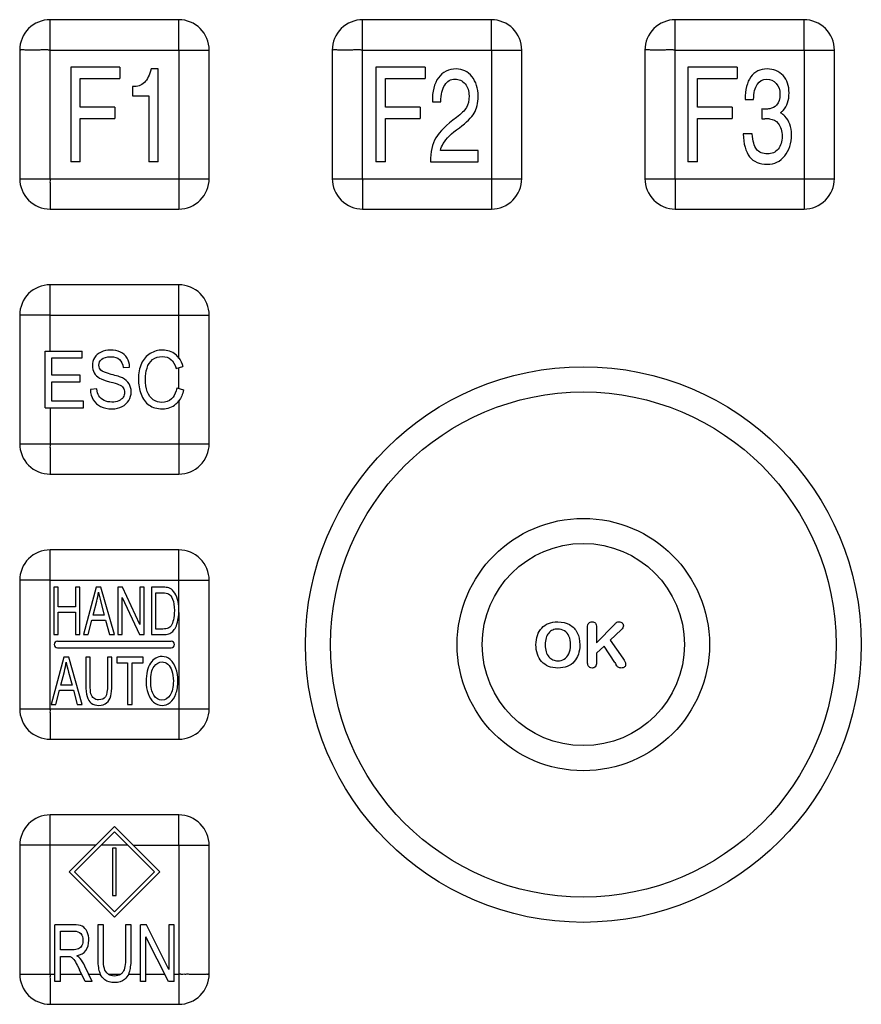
# Model space of a CAD drawing. Header units: millimetres. Extents: x 0 to 1800, y 0 to 1800.
# Tile 21 of 37: x 675 to 719, y 1200 to 1252. Entities that reach past the tile are written whole.
import ezdxf

# ---------------------------------------------------------------- set-up
doc = ezdxf.new("R2010")
doc.units = ezdxf.units.MM
doc.header["$LTSCALE"] = 117.333333
doc.layers.add('00_COMPONENTS', color=7, linetype='CONTINUOUS')

msp = doc.modelspace()

# ---------------------------------------------------------------- linework, layer by layer
at = {"layer": '00_COMPONENTS', "color": 9, "linetype": 'CONTINUOUS'}
for p, q in [((676.633, 1243.381), (676.633, 1251.782)), ((693.133, 1243.381), (693.133, 1251.782)), ((709.633, 1243.381), (709.633, 1251.782)), ((676.633, 1250.181), (685.034, 1250.181)), ((683.433, 1250.181), (683.433, 1241.781)), ((693.133, 1250.181), (701.534, 1250.181)), ((699.933, 1250.181), (699.933, 1241.781)), ((709.633, 1250.181), (718.034, 1250.181)), ((716.433, 1250.181), (716.433, 1241.781)), ((675.033, 1243.381), (683.433, 1243.381)), ((691.533, 1243.381), (699.933, 1243.381)), ((708.033, 1243.381), (716.433, 1243.381)), ((676.633, 1234.281), (676.633, 1237.782)), ((676.633, 1236.181), (685.034, 1236.181)), ((683.433, 1233.913), (683.433, 1236.181)), ((683.433, 1232.304), (683.433, 1233.404)), ((683.433, 1231.65), (683.433, 1227.781)), ((676.633, 1231.281), (676.633, 1229.381)), ((675.033, 1229.381), (683.433, 1229.381)), ((676.633, 1215.381), (676.633, 1223.782)), ((676.633, 1222.181), (685.034, 1222.181)), ((683.433, 1220.658), (683.433, 1222.181)), ((683.433, 1220.476), (683.433, 1213.781)), ((675.033, 1215.381), (683.433, 1215.381)), ((676.633, 1201.381), (676.633, 1209.782)), ((679.042, 1208.181), (676.633, 1208.181)), ((680.742, 1208.181), (679.325, 1208.181)), ((681.025, 1208.181), (685.034, 1208.181)), ((683.433, 1208.181), (683.433, 1199.781)), ((675.033, 1201.381), (676.881, 1201.381)), ((677.179, 1201.381), (678.299, 1201.381)), ((678.672, 1201.381), (679.279, 1201.381)), ((679.698, 1201.381), (680.376, 1201.381)), ((680.787, 1201.381), (681.413, 1201.381)), ((681.699, 1201.381), (682.68, 1201.381)), ((683.186, 1201.381), (683.433, 1201.381))]:
    msp.add_line(p, q, dxfattribs=at)
at = {"layer": '00_COMPONENTS', "color": 7, "linetype": 'CONTINUOUS', "true_color": 0x9e9e9e}
for p, q in [((683.433, 1251.781), (676.633, 1251.781)), ((699.933, 1251.781), (693.133, 1251.781)), ((716.433, 1251.781), (709.633, 1251.781)), ((675.033, 1250.181), (675.033, 1243.381)), ((685.033, 1243.381), (685.033, 1250.181)), ((691.533, 1250.181), (691.533, 1243.381)), ((701.533, 1243.381), (701.533, 1250.181)), ((708.033, 1250.181), (708.033, 1243.381)), ((718.033, 1243.381), (718.033, 1250.181)), ((677.725, 1249.281), (677.725, 1244.281)), ((680.322, 1249.281), (677.725, 1249.281)), ((680.322, 1249.281), (680.322, 1248.683)), ((682.342, 1249.179), (681.967, 1249.179)), ((682.342, 1244.281), (682.342, 1249.179)), ((693.837, 1249.281), (693.837, 1244.281)), ((696.434, 1249.281), (693.837, 1249.281)), ((696.434, 1249.281), (696.434, 1248.683)), ((710.299, 1249.281), (710.299, 1244.281)), ((712.896, 1249.281), (710.299, 1249.281)), ((712.896, 1249.281), (712.896, 1248.683)), ((678.232, 1247.155), (678.232, 1248.683)), ((678.232, 1248.683), (680.322, 1248.683)), ((694.345, 1247.155), (694.345, 1248.683)), ((694.345, 1248.683), (696.434, 1248.683)), ((710.806, 1247.155), (710.806, 1248.683)), ((710.806, 1248.683), (712.896, 1248.683)), ((680.995, 1248.247), (680.995, 1247.758)), ((680.995, 1247.758), (681.855, 1247.758)), ((681.855, 1247.758), (681.855, 1244.281)), ((713.322, 1247.57), (713.768, 1247.57)), ((680.061, 1247.155), (678.232, 1247.155)), ((680.061, 1247.155), (680.061, 1246.557)), ((696.174, 1247.155), (694.345, 1247.155)), ((696.174, 1247.155), (696.174, 1246.557)), ((696.814, 1247.448), (697.26, 1247.448)), ((712.635, 1247.155), (710.806, 1247.155)), ((712.635, 1247.155), (712.635, 1246.557)), ((714.212, 1247.077), (714.212, 1246.543)), ((678.232, 1244.281), (678.232, 1246.557)), ((678.232, 1246.557), (680.061, 1246.557)), ((694.345, 1244.281), (694.345, 1246.557)), ((694.345, 1246.557), (696.174, 1246.557)), ((710.806, 1244.281), (710.806, 1246.557)), ((710.806, 1246.557), (712.635, 1246.557)), ((713.699, 1245.758), (713.22, 1245.758)), ((699.23, 1244.877), (697.235, 1244.877)), ((699.23, 1244.281), (699.23, 1244.877)), ((678.232, 1244.281), (677.725, 1244.281)), ((682.342, 1244.281), (681.855, 1244.281)), ((694.345, 1244.281), (693.837, 1244.281)), ((696.714, 1244.281), (699.23, 1244.281)), ((710.806, 1244.281), (710.299, 1244.281)), ((676.633, 1241.781), (683.433, 1241.781)), ((693.133, 1241.781), (699.933, 1241.781)), ((709.633, 1241.781), (716.433, 1241.781)), ((683.433, 1237.781), (676.633, 1237.781)), ((675.033, 1236.181), (675.033, 1229.381)), ((685.033, 1229.381), (685.033, 1236.181)), ((676.379, 1231.281), (676.379, 1234.281)), ((676.379, 1234.281), (678.332, 1234.281)), ((678.332, 1233.927), (678.332, 1234.281)), ((676.737, 1233.008), (676.737, 1233.927)), ((676.737, 1233.927), (678.332, 1233.927)), ((678.23, 1233.008), (676.737, 1233.008)), ((678.23, 1232.657), (678.23, 1233.008)), ((680.492, 1233.408), (680.834, 1233.436)), ((683.29, 1233.367), (683.641, 1233.459)), ((676.737, 1231.635), (676.737, 1232.657)), ((676.737, 1232.657), (678.23, 1232.657)), ((679.103, 1232.278), (678.766, 1232.245)), ((683.33, 1232.333), (683.687, 1232.233)), ((678.394, 1231.635), (676.737, 1231.635)), ((678.394, 1231.281), (678.394, 1231.635)), ((676.379, 1231.281), (678.394, 1231.281)), ((676.633, 1227.781), (683.433, 1227.781)), ((683.433, 1223.781), (676.633, 1223.781)), ((675.033, 1222.181), (675.033, 1215.381)), ((685.033, 1215.381), (685.033, 1222.181)), ((676.833, 1221.806), (676.833, 1219.306)), ((677.065, 1221.806), (676.833, 1221.806)), ((677.065, 1220.78), (677.065, 1221.806)), ((677.975, 1221.806), (677.975, 1220.78)), ((678.206, 1221.806), (677.975, 1221.806)), ((678.206, 1219.306), (678.206, 1221.806)), ((679.072, 1221.806), (678.399, 1219.306)), ((679.321, 1221.806), (679.072, 1221.806)), ((680.037, 1219.306), (679.321, 1221.806)), ((680.22, 1221.806), (680.22, 1219.306)), ((680.457, 1221.806), (680.22, 1221.806)), ((681.377, 1219.844), (680.457, 1221.806)), ((681.377, 1221.806), (681.377, 1219.844)), ((681.599, 1221.806), (681.377, 1221.806)), ((681.599, 1219.306), (681.599, 1221.806)), ((681.988, 1221.806), (681.988, 1219.306)), ((682.591, 1221.806), (681.988, 1221.806)), ((682.219, 1219.601), (682.219, 1221.511)), ((682.219, 1221.511), (682.587, 1221.511)), ((678.904, 1220.333), (679.097, 1221.066)), ((679.315, 1221.025), (679.498, 1220.333)), ((680.442, 1219.306), (680.442, 1221.271)), ((680.442, 1221.271), (681.361, 1219.306)), ((677.975, 1220.78), (677.065, 1220.78)), ((677.065, 1219.306), (677.065, 1220.485)), ((677.065, 1220.485), (677.975, 1220.485)), ((677.975, 1220.485), (677.975, 1219.306)), ((678.645, 1219.306), (678.838, 1220.063)), ((678.838, 1220.063), (679.569, 1220.063)), ((679.498, 1220.333), (678.904, 1220.333)), ((679.569, 1220.063), (679.773, 1219.306)), ((682.593, 1219.601), (682.219, 1219.601)), ((705.007, 1217.937), (705.007, 1219.692)), ((705.485, 1218.864), (706.423, 1219.843)), ((705.485, 1219.692), (705.485, 1218.864)), ((706.787, 1219.566), (706.206, 1219.016)), ((676.833, 1219.306), (677.065, 1219.306)), ((677.033, 1218.956), (683.033, 1218.956)), ((677.975, 1219.306), (678.206, 1219.306)), ((678.399, 1219.306), (678.645, 1219.306)), ((679.773, 1219.306), (680.037, 1219.306)), ((680.22, 1219.306), (680.442, 1219.306)), ((681.361, 1219.306), (681.599, 1219.306)), ((681.988, 1219.306), (682.619, 1219.306)), ((706.206, 1219.016), (706.876, 1218.056)), ((677.033, 1218.606), (683.033, 1218.606)), ((705.876, 1218.695), (705.485, 1218.32)), ((706.441, 1217.826), (705.876, 1218.695)), ((677.368, 1218.106), (676.696, 1215.606)), ((677.618, 1218.106), (677.368, 1218.106)), ((678.334, 1215.606), (677.618, 1218.106)), ((678.523, 1218.106), (678.523, 1216.662)), ((678.754, 1218.106), (678.523, 1218.106)), ((678.754, 1216.664), (678.754, 1218.106)), ((679.668, 1218.106), (679.668, 1216.664)), ((679.899, 1218.106), (679.668, 1218.106)), ((679.899, 1216.662), (679.899, 1218.106)), ((680.153, 1218.106), (680.153, 1217.811)), ((681.541, 1218.106), (680.153, 1218.106)), ((681.541, 1217.811), (681.541, 1218.106)), ((705.485, 1218.32), (705.485, 1217.832)), ((677.201, 1216.633), (677.394, 1217.366)), ((680.153, 1217.811), (680.73, 1217.811)), ((680.73, 1217.811), (680.73, 1215.606)), ((680.962, 1215.606), (680.962, 1217.811)), ((680.962, 1217.811), (681.541, 1217.811)), ((677.612, 1217.325), (677.795, 1216.633)), ((676.942, 1215.606), (677.135, 1216.363)), ((677.135, 1216.363), (677.866, 1216.363)), ((677.795, 1216.633), (677.201, 1216.633)), ((677.866, 1216.363), (678.07, 1215.606)), ((676.696, 1215.606), (676.942, 1215.606)), ((678.07, 1215.606), (678.334, 1215.606)), ((680.73, 1215.606), (680.962, 1215.606)), ((676.633, 1213.781), (683.433, 1213.781)), ((683.433, 1209.781), (676.633, 1209.781)), ((677.642, 1206.781), (680.033, 1209.173)), ((680.033, 1209.173), (682.425, 1206.781)), ((680.033, 1208.89), (677.925, 1206.781)), ((682.142, 1206.781), (680.033, 1208.89)), ((675.033, 1208.181), (675.033, 1201.381)), ((679.933, 1208.031), (679.933, 1205.531)), ((680.133, 1208.031), (679.933, 1208.031)), ((680.133, 1205.531), (680.133, 1208.031)), ((685.033, 1201.381), (685.033, 1208.181)), ((677.642, 1206.781), (680.033, 1204.39)), ((680.033, 1204.673), (677.925, 1206.781)), ((682.142, 1206.781), (680.033, 1204.673)), ((680.033, 1204.39), (682.425, 1206.781)), ((679.933, 1205.531), (680.133, 1205.531)), ((676.881, 1200.981), (676.881, 1203.981)), ((677.878, 1203.981), (676.881, 1203.981)), ((679.151, 1203.981), (679.151, 1202.248)), ((679.449, 1203.981), (679.151, 1203.981)), ((679.449, 1202.25), (679.449, 1203.981)), ((680.623, 1203.981), (680.623, 1202.25)), ((680.92, 1203.981), (680.623, 1203.981)), ((680.92, 1202.248), (680.92, 1203.981)), ((681.413, 1200.981), (681.413, 1203.981)), ((681.719, 1203.981), (681.413, 1203.981)), ((682.9, 1201.626), (681.719, 1203.981)), ((682.9, 1203.981), (682.9, 1201.626)), ((683.186, 1203.981), (682.9, 1203.981)), ((683.186, 1200.981), (683.186, 1203.981)), ((677.179, 1202.657), (677.179, 1203.65)), ((677.179, 1203.65), (677.891, 1203.65)), ((681.699, 1200.981), (681.699, 1203.339)), ((682.88, 1200.981), (681.699, 1203.339)), ((677.819, 1202.657), (677.179, 1202.657)), ((677.179, 1200.981), (677.179, 1202.314)), ((677.179, 1202.314), (677.524, 1202.314)), ((678.864, 1200.981), (678.472, 1201.798)), ((678.489, 1200.981), (678.192, 1201.605)), ((677.179, 1200.981), (676.881, 1200.981)), ((678.864, 1200.981), (678.489, 1200.981)), ((681.699, 1200.981), (681.413, 1200.981)), ((683.186, 1200.981), (682.88, 1200.981)), ((676.633, 1199.781), (683.433, 1199.781))]:
    msp.add_line(p, q, dxfattribs=at)
for radius in [14.671, 13.339, 6.661, 5.339]:
    msp.add_circle((704.783, 1218.781), radius, dxfattribs=at)
for centre, radius, start, end in [((714.625, 1247.629), 0.946, 306.5907, 317.516), ((714.362, 1243.679), 2.875, 84.9978, 89.9314), ((680.513, 1220.572), 2.922, 0.8367, 1.6986), ((680.122, 1220.569), 3.313, 358.3974, 0.0167), ((680.403, 1220.57), 3.032, 359.9974, 0.8368), ((706.63, 1219.816), 0.161, 117.0621, 124.9562), ((677.033, 1218.781), 0.175, 90, 270), ((683.033, 1218.781), 0.175, 270, 90), ((705.922, 1217.838), 0.913, 183.3315, 184.6159), ((705.244, 1217.786), 0.244, 236.1568, 241.0868), ((713.094, 1221.705), 7.701, 210.2415, 211.1706), ((712.52, 1221.359), 7.031, 211.1838, 211.3899)]:
    msp.add_arc(centre, radius, start, end, dxfattribs=at)
for points, knots in [([(676.633, 1251.781), (676.225, 1251.781), (675.374, 1251.44), (675.034, 1250.59), (675.033, 1250.181)], [0, 0, 0, 0, 0.499998, 1, 1, 1, 1]), ([(685.033, 1250.181), (685.033, 1250.59), (684.692, 1251.44), (683.842, 1251.781), (683.433, 1251.781)], [0, 0, 0, 0, 0.499998, 1, 1, 1, 1]), ([(693.133, 1251.781), (692.725, 1251.781), (691.874, 1251.44), (691.534, 1250.59), (691.533, 1250.181)], [0, 0, 0, 0, 0.499998, 1, 1, 1, 1]), ([(701.533, 1250.181), (701.533, 1250.59), (701.192, 1251.44), (700.342, 1251.781), (699.933, 1251.781)], [0, 0, 0, 0, 0.499998, 1, 1, 1, 1]), ([(709.633, 1251.781), (709.225, 1251.781), (708.374, 1251.44), (708.034, 1250.59), (708.033, 1250.181)], [0, 0, 0, 0, 0.499998, 1, 1, 1, 1]), ([(718.033, 1250.181), (718.033, 1250.59), (717.692, 1251.44), (716.842, 1251.781), (716.433, 1251.781)], [0, 0, 0, 0, 0.499998, 1, 1, 1, 1]), ([(675.033, 1243.381), (675.034, 1242.973), (675.375, 1242.122), (676.225, 1241.782), (676.633, 1241.781)], [0, 0, 0, 0, 0.499998, 1, 1, 1, 1]), ([(683.433, 1241.781), (683.842, 1241.782), (684.692, 1242.123), (685.033, 1242.973), (685.033, 1243.381)], [0, 0, 0, 0, 0.499998, 1, 1, 1, 1]), ([(691.533, 1243.381), (691.534, 1242.973), (691.875, 1242.122), (692.725, 1241.782), (693.133, 1241.781)], [0, 0, 0, 0, 0.499998, 1, 1, 1, 1]), ([(699.933, 1241.781), (700.342, 1241.782), (701.192, 1242.123), (701.533, 1242.973), (701.533, 1243.381)], [0, 0, 0, 0, 0.499998, 1, 1, 1, 1]), ([(708.033, 1243.381), (708.034, 1242.973), (708.375, 1242.122), (709.225, 1241.782), (709.633, 1241.781)], [0, 0, 0, 0, 0.499998, 1, 1, 1, 1]), ([(716.433, 1241.781), (716.842, 1241.782), (717.692, 1242.123), (718.033, 1242.973), (718.033, 1243.381)], [0, 0, 0, 0, 0.499998, 1, 1, 1, 1]), ([(676.633, 1237.781), (676.225, 1237.781), (675.374, 1237.44), (675.034, 1236.59), (675.033, 1236.181)], [0, 0, 0, 0, 0.499998, 1, 1, 1, 1]), ([(685.033, 1236.181), (685.033, 1236.59), (684.692, 1237.44), (683.842, 1237.781), (683.433, 1237.781)], [0, 0, 0, 0, 0.499998, 1, 1, 1, 1]), ([(675.033, 1229.381), (675.034, 1228.973), (675.375, 1228.122), (676.225, 1227.782), (676.633, 1227.781)], [0, 0, 0, 0, 0.499998, 1, 1, 1, 1]), ([(683.433, 1227.781), (683.842, 1227.782), (684.692, 1228.123), (685.033, 1228.973), (685.033, 1229.381)], [0, 0, 0, 0, 0.499998, 1, 1, 1, 1]), ([(676.633, 1223.781), (676.225, 1223.781), (675.374, 1223.44), (675.034, 1222.59), (675.033, 1222.181)], [0, 0, 0, 0, 0.499998, 1, 1, 1, 1]), ([(685.033, 1222.181), (685.033, 1222.59), (684.692, 1223.44), (683.842, 1223.781), (683.433, 1223.781)], [0, 0, 0, 0, 0.499998, 1, 1, 1, 1]), ([(675.033, 1215.381), (675.034, 1214.973), (675.375, 1214.122), (676.225, 1213.782), (676.633, 1213.781)], [0, 0, 0, 0, 0.499998, 1, 1, 1, 1]), ([(683.433, 1213.781), (683.842, 1213.782), (684.692, 1214.123), (685.033, 1214.973), (685.033, 1215.381)], [0, 0, 0, 0, 0.499998, 1, 1, 1, 1]), ([(676.633, 1209.781), (676.225, 1209.781), (675.374, 1209.44), (675.034, 1208.59), (675.033, 1208.181)], [0, 0, 0, 0, 0.499998, 1, 1, 1, 1]), ([(685.033, 1208.181), (685.033, 1208.59), (684.692, 1209.44), (683.842, 1209.781), (683.433, 1209.781)], [0, 0, 0, 0, 0.499998, 1, 1, 1, 1]), ([(675.033, 1201.381), (675.034, 1200.973), (675.375, 1200.122), (676.225, 1199.782), (676.633, 1199.781)], [0, 0, 0, 0, 0.499998, 1, 1, 1, 1]), ([(679.698, 1201.381), (679.695, 1201.383), (679.603, 1201.451), (679.539, 1201.55), (679.502, 1201.673)], [0, 0, 0, 0, 0.031888, 1, 1, 1, 1]), ([(683.433, 1199.781), (683.842, 1199.782), (684.692, 1200.123), (685.033, 1200.973), (685.033, 1201.381)], [0, 0, 0, 0, 0.499998, 1, 1, 1, 1])]:
    msp.add_open_spline(points, degree=3, knots=knots, dxfattribs=at)
at = {"layer": '00_COMPONENTS', "color": 9, "linetype": 'CONTINUOUS'}
for points in [[(683.433, 1250.181), (683.446, 1250.194), (683.426, 1250.238), (683.438, 1250.306), (683.432, 1250.397), (683.434, 1250.504), (683.433, 1250.646), (683.433, 1250.823), (683.433, 1251.033), (683.433, 1251.239), (683.433, 1251.409), (683.433, 1251.541), (683.434, 1251.622), (683.433, 1251.682), (683.436, 1251.726), (683.428, 1251.751), (683.44, 1251.781), (683.433, 1251.781)], [(699.933, 1250.181), (699.946, 1250.194), (699.926, 1250.238), (699.938, 1250.306), (699.932, 1250.397), (699.934, 1250.504), (699.933, 1250.646), (699.933, 1250.823), (699.933, 1251.033), (699.933, 1251.239), (699.933, 1251.409), (699.933, 1251.541), (699.934, 1251.622), (699.933, 1251.682), (699.936, 1251.726), (699.928, 1251.751), (699.94, 1251.781), (699.933, 1251.781)], [(716.433, 1250.181), (716.446, 1250.194), (716.426, 1250.238), (716.438, 1250.306), (716.432, 1250.397), (716.434, 1250.504), (716.433, 1250.646), (716.433, 1250.823), (716.433, 1251.033), (716.433, 1251.239), (716.433, 1251.409), (716.433, 1251.541), (716.434, 1251.622), (716.433, 1251.682), (716.436, 1251.726), (716.428, 1251.751), (716.44, 1251.781), (716.433, 1251.781)], [(676.633, 1250.181), (676.621, 1250.194), (676.577, 1250.174), (676.509, 1250.186), (676.418, 1250.18), (676.311, 1250.182), (676.169, 1250.181), (675.992, 1250.181), (675.782, 1250.181), (675.575, 1250.181), (675.406, 1250.181), (675.273, 1250.181), (675.193, 1250.182), (675.133, 1250.181), (675.089, 1250.184), (675.064, 1250.176), (675.033, 1250.188), (675.033, 1250.181)], [(693.133, 1250.181), (693.121, 1250.194), (693.077, 1250.174), (693.009, 1250.186), (692.918, 1250.18), (692.811, 1250.182), (692.669, 1250.181), (692.492, 1250.181), (692.282, 1250.181), (692.075, 1250.181), (691.906, 1250.181), (691.773, 1250.181), (691.693, 1250.182), (691.633, 1250.181), (691.589, 1250.184), (691.564, 1250.176), (691.533, 1250.188), (691.533, 1250.181)], [(709.633, 1250.181), (709.621, 1250.194), (709.577, 1250.174), (709.509, 1250.186), (709.418, 1250.18), (709.311, 1250.182), (709.169, 1250.181), (708.992, 1250.181), (708.782, 1250.181), (708.575, 1250.181), (708.406, 1250.181), (708.273, 1250.181), (708.193, 1250.182), (708.133, 1250.181), (708.089, 1250.184), (708.064, 1250.176), (708.033, 1250.188), (708.033, 1250.181)], [(676.633, 1243.381), (676.62, 1243.369), (676.641, 1243.325), (676.628, 1243.257), (676.635, 1243.166), (676.633, 1243.059), (676.634, 1242.917), (676.633, 1242.74), (676.633, 1242.53), (676.633, 1242.323), (676.633, 1242.154), (676.633, 1242.021), (676.633, 1241.941), (676.634, 1241.881), (676.631, 1241.837), (676.639, 1241.812), (676.627, 1241.781), (676.633, 1241.781)], [(683.433, 1243.381), (683.446, 1243.368), (683.49, 1243.389), (683.558, 1243.376), (683.649, 1243.383), (683.756, 1243.381), (683.898, 1243.382), (684.075, 1243.381), (684.285, 1243.381), (684.491, 1243.381), (684.661, 1243.381), (684.793, 1243.381), (684.874, 1243.381), (684.934, 1243.382), (684.978, 1243.379), (685.003, 1243.387), (685.033, 1243.375), (685.033, 1243.381)], [(693.133, 1243.381), (693.12, 1243.369), (693.141, 1243.325), (693.128, 1243.257), (693.135, 1243.166), (693.133, 1243.059), (693.134, 1242.917), (693.133, 1242.74), (693.133, 1242.53), (693.133, 1242.323), (693.133, 1242.154), (693.133, 1242.021), (693.133, 1241.941), (693.134, 1241.881), (693.131, 1241.837), (693.139, 1241.812), (693.127, 1241.781), (693.133, 1241.781)], [(699.933, 1243.381), (699.946, 1243.368), (699.99, 1243.389), (700.058, 1243.376), (700.149, 1243.383), (700.256, 1243.381), (700.398, 1243.382), (700.575, 1243.381), (700.785, 1243.381), (700.991, 1243.381), (701.161, 1243.381), (701.293, 1243.381), (701.374, 1243.381), (701.434, 1243.382), (701.478, 1243.379), (701.503, 1243.387), (701.533, 1243.375), (701.533, 1243.381)], [(709.633, 1243.381), (709.62, 1243.369), (709.641, 1243.325), (709.628, 1243.257), (709.635, 1243.166), (709.633, 1243.059), (709.634, 1242.917), (709.633, 1242.74), (709.633, 1242.53), (709.633, 1242.323), (709.633, 1242.154), (709.633, 1242.021), (709.633, 1241.941), (709.634, 1241.881), (709.631, 1241.837), (709.639, 1241.812), (709.627, 1241.781), (709.633, 1241.781)], [(716.433, 1243.381), (716.446, 1243.368), (716.49, 1243.389), (716.558, 1243.376), (716.649, 1243.383), (716.756, 1243.381), (716.898, 1243.382), (717.075, 1243.381), (717.285, 1243.381), (717.491, 1243.381), (717.661, 1243.381), (717.793, 1243.381), (717.874, 1243.381), (717.934, 1243.382), (717.978, 1243.379), (718.003, 1243.387), (718.033, 1243.375), (718.033, 1243.381)], [(683.433, 1236.181), (683.446, 1236.194), (683.426, 1236.238), (683.438, 1236.306), (683.432, 1236.397), (683.434, 1236.504), (683.433, 1236.646), (683.433, 1236.823), (683.433, 1237.033), (683.433, 1237.239), (683.433, 1237.409), (683.433, 1237.541), (683.434, 1237.622), (683.433, 1237.682), (683.436, 1237.726), (683.428, 1237.751), (683.44, 1237.781), (683.433, 1237.781)], [(676.633, 1236.181), (676.621, 1236.194), (676.577, 1236.174), (676.509, 1236.186), (676.418, 1236.18), (676.311, 1236.182), (676.169, 1236.181), (675.992, 1236.181), (675.782, 1236.181), (675.575, 1236.181), (675.406, 1236.181), (675.273, 1236.181), (675.193, 1236.182), (675.133, 1236.181), (675.089, 1236.184), (675.064, 1236.176), (675.033, 1236.188), (675.033, 1236.181)], [(676.633, 1229.381), (676.62, 1229.369), (676.641, 1229.325), (676.628, 1229.257), (676.635, 1229.166), (676.633, 1229.059), (676.634, 1228.917), (676.633, 1228.74), (676.633, 1228.53), (676.633, 1228.323), (676.633, 1228.154), (676.633, 1228.021), (676.633, 1227.941), (676.634, 1227.881), (676.631, 1227.837), (676.639, 1227.812), (676.627, 1227.781), (676.633, 1227.781)], [(683.433, 1229.381), (683.446, 1229.368), (683.49, 1229.389), (683.558, 1229.376), (683.649, 1229.383), (683.756, 1229.381), (683.898, 1229.382), (684.075, 1229.381), (684.285, 1229.381), (684.491, 1229.381), (684.661, 1229.381), (684.793, 1229.381), (684.874, 1229.381), (684.934, 1229.382), (684.978, 1229.379), (685.003, 1229.387), (685.033, 1229.375), (685.033, 1229.381)], [(683.433, 1222.181), (683.446, 1222.194), (683.426, 1222.238), (683.438, 1222.306), (683.432, 1222.397), (683.434, 1222.504), (683.433, 1222.646), (683.433, 1222.823), (683.433, 1223.033), (683.433, 1223.239), (683.433, 1223.409), (683.433, 1223.541), (683.434, 1223.622), (683.433, 1223.682), (683.436, 1223.726), (683.428, 1223.751), (683.44, 1223.781), (683.433, 1223.781)], [(676.633, 1222.181), (676.621, 1222.194), (676.577, 1222.174), (676.509, 1222.186), (676.418, 1222.18), (676.311, 1222.182), (676.169, 1222.181), (675.992, 1222.181), (675.782, 1222.181), (675.575, 1222.181), (675.406, 1222.181), (675.273, 1222.181), (675.193, 1222.182), (675.133, 1222.181), (675.089, 1222.184), (675.064, 1222.176), (675.033, 1222.188), (675.033, 1222.181)], [(676.633, 1215.381), (676.62, 1215.369), (676.641, 1215.325), (676.628, 1215.257), (676.635, 1215.166), (676.633, 1215.059), (676.634, 1214.917), (676.633, 1214.74), (676.633, 1214.53), (676.633, 1214.323), (676.633, 1214.154), (676.633, 1214.021), (676.633, 1213.941), (676.634, 1213.881), (676.631, 1213.837), (676.639, 1213.812), (676.627, 1213.781), (676.633, 1213.781)], [(683.433, 1215.381), (683.446, 1215.368), (683.49, 1215.389), (683.558, 1215.376), (683.649, 1215.383), (683.756, 1215.381), (683.898, 1215.382), (684.075, 1215.381), (684.285, 1215.381), (684.491, 1215.381), (684.661, 1215.381), (684.793, 1215.381), (684.874, 1215.381), (684.934, 1215.382), (684.978, 1215.379), (685.003, 1215.387), (685.033, 1215.375), (685.033, 1215.381)], [(683.433, 1208.181), (683.446, 1208.194), (683.426, 1208.238), (683.438, 1208.306), (683.432, 1208.397), (683.434, 1208.504), (683.433, 1208.646), (683.433, 1208.823), (683.433, 1209.033), (683.433, 1209.239), (683.433, 1209.409), (683.433, 1209.541), (683.434, 1209.622), (683.433, 1209.682), (683.436, 1209.726), (683.428, 1209.751), (683.44, 1209.781), (683.433, 1209.781)], [(676.633, 1208.181), (676.621, 1208.194), (676.577, 1208.174), (676.509, 1208.186), (676.418, 1208.18), (676.311, 1208.182), (676.169, 1208.181), (675.992, 1208.181), (675.782, 1208.181), (675.575, 1208.181), (675.406, 1208.181), (675.273, 1208.181), (675.193, 1208.182), (675.133, 1208.181), (675.089, 1208.184), (675.064, 1208.176), (675.033, 1208.188), (675.033, 1208.181)], [(676.633, 1201.381), (676.62, 1201.369), (676.641, 1201.325), (676.628, 1201.257), (676.635, 1201.166), (676.633, 1201.059), (676.634, 1200.917), (676.633, 1200.74), (676.633, 1200.53), (676.633, 1200.323), (676.633, 1200.154), (676.633, 1200.021), (676.633, 1199.941), (676.634, 1199.881), (676.631, 1199.837), (676.639, 1199.812), (676.627, 1199.781), (676.633, 1199.781)], [(683.433, 1201.381), (683.446, 1201.368), (683.49, 1201.389), (683.558, 1201.376), (683.649, 1201.383), (683.756, 1201.381), (683.898, 1201.382), (684.075, 1201.381), (684.285, 1201.381), (684.491, 1201.381), (684.661, 1201.381), (684.793, 1201.381), (684.874, 1201.381), (684.934, 1201.382), (684.978, 1201.379), (685.003, 1201.387), (685.033, 1201.375), (685.033, 1201.381)]]:
    msp.add_open_spline(points, degree=3, knots=[0, 0, 0, 0, 0.033934, 0.067295, 0.134632, 0.201683, 0.268482, 0.401232, 0.532623, 0.66221, 0.789046, 0.85074, 0.910309, 0.938688, 0.965279, 0.988181, 1, 1, 1, 1], dxfattribs=at)
at = {"layer": '00_COMPONENTS', "color": 7, "linetype": 'CONTINUOUS', "true_color": 0x9e9e9e}
for points in [[(681.967, 1249.179), (681.89, 1248.856), (681.771, 1248.618), (681.612, 1248.465)], [(698.069, 1249.179), (697.671, 1249.179), (697.36, 1249.023), (697.137, 1248.718)], [(698.905, 1248.773), (698.686, 1249.043), (698.408, 1249.179), (698.069, 1249.179)], [(714.48, 1249.179), (714.11, 1249.179), (713.824, 1249.036), (713.623, 1248.758)], [(715.322, 1248.829), (715.107, 1249.06), (714.827, 1249.179), (714.48, 1249.179)], [(697.137, 1248.718), (696.913, 1248.411), (696.806, 1247.985), (696.814, 1247.448)], [(697.467, 1248.332), (697.597, 1248.54), (697.776, 1248.645), (698.005, 1248.645)], [(698.005, 1248.645), (698.222, 1248.645), (698.401, 1248.56), (698.541, 1248.394)], [(699.23, 1247.737), (699.23, 1248.159), (699.12, 1248.506), (698.905, 1248.773)], [(713.623, 1248.758), (713.421, 1248.479), (713.322, 1248.081), (713.322, 1247.57)], [(713.959, 1248.367), (714.074, 1248.543), (714.24, 1248.635), (714.459, 1248.635)], [(714.459, 1248.635), (714.663, 1248.635), (714.832, 1248.56), (714.964, 1248.414)], [(715.643, 1247.911), (715.643, 1248.292), (715.536, 1248.598), (715.322, 1248.829)], [(681.612, 1248.465), (681.454, 1248.312), (681.248, 1248.241), (680.995, 1248.247)], [(697.26, 1247.448), (697.268, 1247.829), (697.337, 1248.125), (697.467, 1248.332)], [(698.541, 1248.394), (698.679, 1248.23), (698.75, 1248.016), (698.75, 1247.754)], [(713.768, 1247.57), (713.778, 1247.924), (713.842, 1248.189), (713.959, 1248.367)], [(714.964, 1248.414), (715.097, 1248.268), (715.163, 1248.077), (715.163, 1247.846)], [(698.75, 1247.754), (698.75, 1247.506), (698.702, 1247.302), (698.609, 1247.143)], [(699.021, 1246.846), (699.158, 1247.077), (699.23, 1247.377), (699.23, 1247.737)], [(715.163, 1247.846), (715.163, 1247.601), (715.1, 1247.411), (714.978, 1247.273)], [(715.323, 1246.99), (715.536, 1247.224), (715.643, 1247.53), (715.643, 1247.911)], [(698.609, 1247.143), (698.515, 1246.982), (698.339, 1246.809), (698.083, 1246.62)], [(714.385, 1247.06), (714.306, 1247.06), (714.248, 1247.064), (714.212, 1247.077)], [(714.618, 1247.08), (714.541, 1247.067), (714.462, 1247.06), (714.385, 1247.06)], [(714.978, 1247.273), (714.885, 1247.169), (714.765, 1247.104), (714.618, 1247.08)], [(698.083, 1246.62), (697.554, 1246.23), (697.194, 1245.87), (697.002, 1245.544)], [(698.24, 1246.076), (698.623, 1246.356), (698.883, 1246.615), (699.021, 1246.846)], [(714.212, 1246.543), (714.237, 1246.55), (714.288, 1246.553), (714.365, 1246.553)], [(714.612, 1246.542), (714.799, 1246.526), (714.952, 1246.445), (715.071, 1246.3)], [(715.423, 1246.682), (715.355, 1246.754), (715.276, 1246.815), (715.189, 1246.87)], [(715.768, 1245.71), (715.768, 1246.118), (715.653, 1246.441), (715.423, 1246.682)], [(697.391, 1245.243), (697.541, 1245.496), (697.824, 1245.771), (698.24, 1246.076)], [(715.071, 1246.3), (715.209, 1246.132), (715.281, 1245.907), (715.281, 1245.621)], [(697.002, 1245.544), (696.809, 1245.217), (696.714, 1244.795), (696.714, 1244.281)], [(713.22, 1245.758), (713.237, 1245.213), (713.352, 1244.809), (713.562, 1244.544)], [(713.926, 1244.937), (713.801, 1245.101), (713.725, 1245.377), (713.699, 1245.758)], [(715.281, 1245.621), (715.281, 1245.349), (715.207, 1245.125), (715.062, 1244.951)], [(715.41, 1244.585), (715.648, 1244.877), (715.768, 1245.251), (715.768, 1245.71)], [(697.235, 1244.877), (697.276, 1245.013), (697.327, 1245.135), (697.391, 1245.243)], [(714.505, 1244.693), (714.243, 1244.693), (714.049, 1244.775), (713.926, 1244.937)], [(715.062, 1244.951), (714.919, 1244.778), (714.732, 1244.693), (714.505, 1244.693)], [(713.562, 1244.544), (713.771, 1244.281), (714.079, 1244.149), (714.493, 1244.149)], [(714.493, 1244.149), (714.865, 1244.149), (715.171, 1244.292), (715.41, 1244.585)], [(679.324, 1234.23), (679.175, 1234.161), (679.063, 1234.06), (678.985, 1233.929)], [(679.82, 1234.332), (679.637, 1234.332), (679.472, 1234.298), (679.324, 1234.23)], [(679.361, 1233.85), (679.461, 1233.938), (679.617, 1233.983), (679.834, 1233.983)], [(680.348, 1234.224), (680.195, 1234.296), (680.019, 1234.332), (679.82, 1234.332)], [(679.834, 1233.983), (680.041, 1233.983), (680.197, 1233.933), (680.304, 1233.837)], [(680.701, 1233.908), (680.619, 1234.048), (680.501, 1234.152), (680.348, 1234.224)], [(681.919, 1234.15), (681.72, 1234.03), (681.568, 1233.854), (681.461, 1233.62)], [(682.575, 1234.332), (682.336, 1234.332), (682.118, 1234.271), (681.919, 1234.15)], [(682.046, 1233.827), (682.186, 1233.938), (682.359, 1233.993), (682.568, 1233.993)], [(682.568, 1233.993), (682.748, 1233.993), (682.897, 1233.942), (683.016, 1233.842)], [(683.256, 1234.103), (683.072, 1234.255), (682.844, 1234.332), (682.575, 1234.332)], [(683.433, 1233.913), (683.382, 1233.984), (683.322, 1234.048), (683.256, 1234.103)], [(678.985, 1233.929), (678.908, 1233.798), (678.869, 1233.657), (678.869, 1233.506)], [(678.869, 1233.506), (678.869, 1233.367), (678.901, 1233.242), (678.963, 1233.131)], [(679.214, 1233.532), (679.214, 1233.655), (679.262, 1233.762), (679.361, 1233.85)], [(679.318, 1233.266), (679.249, 1233.336), (679.214, 1233.424), (679.214, 1233.532)], [(680.304, 1233.837), (680.411, 1233.739), (680.474, 1233.596), (680.492, 1233.408)], [(680.834, 1233.436), (680.827, 1233.612), (680.783, 1233.77), (680.701, 1233.908)], [(681.461, 1233.62), (681.354, 1233.387), (681.3, 1233.115), (681.3, 1232.804)], [(681.753, 1233.381), (681.809, 1233.567), (681.906, 1233.717), (682.046, 1233.827)], [(683.016, 1233.842), (683.135, 1233.743), (683.227, 1233.584), (683.29, 1233.367)], [(683.433, 1233.913), (683.525, 1233.787), (683.594, 1233.635), (683.641, 1233.459)], [(678.963, 1233.131), (679.026, 1233.021), (679.124, 1232.927), (679.252, 1232.852)], [(679.857, 1233.051), (679.566, 1233.125), (679.387, 1233.197), (679.318, 1233.266)], [(680.454, 1232.859), (680.346, 1232.914), (680.148, 1232.978), (679.857, 1233.051)], [(681.669, 1232.806), (681.669, 1233.002), (681.696, 1233.195), (681.753, 1233.381)], [(679.252, 1232.852), (679.352, 1232.794), (679.525, 1232.73), (679.774, 1232.664)], [(679.774, 1232.664), (680.02, 1232.599), (680.181, 1232.55), (680.254, 1232.519)], [(680.254, 1232.519), (680.367, 1232.47), (680.448, 1232.411), (680.497, 1232.341)], [(680.803, 1232.554), (680.728, 1232.677), (680.612, 1232.779), (680.454, 1232.859)], [(680.916, 1232.129), (680.916, 1232.288), (680.877, 1232.431), (680.803, 1232.554)], [(681.3, 1232.804), (681.3, 1232.517), (681.346, 1232.249), (681.442, 1232)], [(681.768, 1232.137), (681.702, 1232.327), (681.669, 1232.55), (681.669, 1232.806)], [(678.766, 1232.245), (678.77, 1232.045), (678.82, 1231.865), (678.914, 1231.705)], [(679.214, 1231.908), (679.155, 1232.004), (679.118, 1232.126), (679.103, 1232.278)], [(679.486, 1231.674), (679.363, 1231.734), (679.273, 1231.811), (679.214, 1231.908)], [(680.571, 1232.096), (680.571, 1232.002), (680.545, 1231.916), (680.494, 1231.838)], [(680.497, 1232.341), (680.545, 1232.272), (680.571, 1232.19), (680.571, 1232.096)], [(680.791, 1231.677), (680.873, 1231.817), (680.916, 1231.969), (680.916, 1232.129)], [(681.442, 1232), (681.538, 1231.75), (681.676, 1231.558), (681.859, 1231.427)], [(682.081, 1231.711), (681.94, 1231.805), (681.835, 1231.946), (681.768, 1232.137)], [(683.292, 1232.178), (683.238, 1232), (683.157, 1231.862), (683.048, 1231.762)], [(683.33, 1232.333), (683.319, 1232.278), (683.307, 1232.227), (683.292, 1232.178)], [(683.687, 1232.233), (683.633, 1231.998), (683.549, 1231.804), (683.433, 1231.65)], [(678.914, 1231.705), (679.007, 1231.545), (679.136, 1231.427), (679.302, 1231.349)], [(679.901, 1231.586), (679.746, 1231.586), (679.608, 1231.615), (679.486, 1231.674)], [(680.262, 1231.654), (680.157, 1231.609), (680.037, 1231.586), (679.901, 1231.586)], [(680.494, 1231.838), (680.442, 1231.76), (680.365, 1231.699), (680.262, 1231.654)], [(680.436, 1231.348), (680.591, 1231.425), (680.709, 1231.535), (680.791, 1231.677)], [(681.859, 1231.427), (682.041, 1231.296), (682.278, 1231.23), (682.569, 1231.23)], [(682.54, 1231.57), (682.374, 1231.57), (682.221, 1231.617), (682.081, 1231.711)], [(683.048, 1231.762), (682.908, 1231.633), (682.739, 1231.57), (682.54, 1231.57)], [(682.569, 1231.23), (682.849, 1231.23), (683.087, 1231.314), (683.282, 1231.486)], [(683.282, 1231.486), (683.337, 1231.535), (683.388, 1231.589), (683.433, 1231.65)], [(679.302, 1231.349), (679.468, 1231.271), (679.672, 1231.23), (679.917, 1231.23)], [(679.917, 1231.23), (680.109, 1231.23), (680.282, 1231.271), (680.436, 1231.348)], [(679.097, 1221.066), (679.137, 1221.223), (679.168, 1221.383), (679.191, 1221.544)], [(679.191, 1221.544), (679.217, 1221.407), (679.26, 1221.235), (679.315, 1221.025)], [(682.587, 1221.511), (682.724, 1221.511), (682.825, 1221.494), (682.887, 1221.46)], [(682.902, 1221.77), (682.831, 1221.794), (682.727, 1221.806), (682.591, 1221.806)], [(683.158, 1221.591), (683.087, 1221.677), (683.002, 1221.736), (682.902, 1221.77)], [(683.365, 1221.163), (683.32, 1221.337), (683.251, 1221.479), (683.158, 1221.591)], [(682.887, 1221.46), (682.973, 1221.412), (683.045, 1221.317), (683.105, 1221.177)], [(683.105, 1221.177), (683.165, 1221.037), (683.196, 1220.836), (683.196, 1220.575)], [(683.433, 1220.658), (683.428, 1220.845), (683.405, 1221.013), (683.365, 1221.163)], [(683.196, 1220.575), (683.196, 1220.386), (683.18, 1220.225), (683.149, 1220.092)], [(683.388, 1220.065), (683.414, 1220.187), (683.429, 1220.324), (683.433, 1220.476)], [(683.149, 1220.092), (683.118, 1219.959), (683.077, 1219.855), (683.022, 1219.777)], [(683.268, 1219.701), (683.316, 1219.796), (683.357, 1219.919), (683.388, 1220.065)], [(702.948, 1219.896), (703.09, 1219.952), (703.251, 1219.981), (703.431, 1219.981)], [(703.431, 1219.981), (703.676, 1219.981), (703.885, 1219.931), (704.06, 1219.832)], [(705.07, 1219.909), (705.112, 1219.957), (705.169, 1219.981), (705.243, 1219.981)], [(705.243, 1219.981), (705.314, 1219.981), (705.372, 1219.957), (705.417, 1219.909)], [(706.423, 1219.843), (706.468, 1219.89), (706.505, 1219.925), (706.538, 1219.948)], [(706.557, 1219.959), (706.586, 1219.974), (706.622, 1219.981), (706.665, 1219.981)], [(706.665, 1219.981), (706.732, 1219.981), (706.789, 1219.96), (706.831, 1219.92)], [(682.864, 1219.647), (682.798, 1219.617), (682.708, 1219.601), (682.593, 1219.601)], [(683.022, 1219.777), (682.982, 1219.721), (682.93, 1219.678), (682.864, 1219.647)], [(682.9, 1219.348), (682.981, 1219.376), (683.051, 1219.419), (683.109, 1219.473)], [(683.109, 1219.473), (683.166, 1219.528), (683.22, 1219.605), (683.268, 1219.701)], [(702.361, 1219.267), (702.412, 1219.418), (702.488, 1219.547), (702.587, 1219.653)], [(702.587, 1219.653), (702.686, 1219.759), (702.806, 1219.84), (702.948, 1219.896)], [(703.165, 1219.547), (703.085, 1219.511), (703.014, 1219.458), (702.957, 1219.39)], [(703.431, 1219.601), (703.334, 1219.601), (703.246, 1219.582), (703.165, 1219.547)], [(703.787, 1219.503), (703.684, 1219.568), (703.565, 1219.601), (703.431, 1219.601)], [(704.026, 1219.216), (703.97, 1219.342), (703.89, 1219.439), (703.787, 1219.503)], [(704.06, 1219.832), (704.236, 1219.732), (704.37, 1219.592), (704.46, 1219.408)], [(705.007, 1219.692), (705.007, 1219.788), (705.028, 1219.861), (705.07, 1219.909)], [(705.417, 1219.909), (705.462, 1219.861), (705.485, 1219.788), (705.485, 1219.692)], [(706.895, 1219.774), (706.895, 1219.703), (706.858, 1219.634), (706.787, 1219.566)], [(706.831, 1219.92), (706.872, 1219.88), (706.895, 1219.832), (706.895, 1219.774)], [(682.619, 1219.306), (682.724, 1219.306), (682.819, 1219.32), (682.9, 1219.348)], [(702.283, 1218.768), (702.283, 1218.948), (702.309, 1219.115), (702.361, 1219.267)], [(702.818, 1219.127), (702.784, 1219.02), (702.768, 1218.9), (702.768, 1218.768)], [(702.957, 1219.39), (702.898, 1219.321), (702.852, 1219.233), (702.818, 1219.127)], [(704.11, 1218.768), (704.11, 1218.94), (704.081, 1219.089), (704.026, 1219.216)], [(704.46, 1219.408), (704.55, 1219.225), (704.595, 1219.011), (704.595, 1218.764)], [(702.357, 1218.273), (702.307, 1218.425), (702.283, 1218.591), (702.283, 1218.768)], [(702.768, 1218.768), (702.768, 1218.632), (702.784, 1218.512), (702.818, 1218.404)], [(702.818, 1218.404), (702.852, 1218.294), (702.9, 1218.204), (702.961, 1218.133)], [(704.019, 1218.296), (704.08, 1218.423), (704.11, 1218.581), (704.11, 1218.768)], [(704.595, 1218.764), (704.595, 1218.581), (704.569, 1218.415), (704.52, 1218.267)], [(682.546, 1218.151), (682.299, 1218.151), (682.097, 1218.033), (681.941, 1217.798)], [(682.123, 1217.624), (682.241, 1217.784), (682.382, 1217.866), (682.547, 1217.866)], [(682.982, 1217.984), (682.852, 1218.094), (682.707, 1218.151), (682.546, 1218.151)], [(682.547, 1217.866), (682.661, 1217.866), (682.765, 1217.823), (682.858, 1217.74)], [(683.279, 1217.523), (683.211, 1217.721), (683.111, 1217.874), (682.982, 1217.984)], [(702.579, 1217.882), (702.481, 1217.99), (702.407, 1218.121), (702.357, 1218.273)], [(702.945, 1217.63), (702.798, 1217.689), (702.676, 1217.773), (702.579, 1217.882)], [(702.961, 1218.133), (703.022, 1218.063), (703.093, 1218.01), (703.173, 1217.974)], [(703.173, 1217.974), (703.254, 1217.939), (703.341, 1217.921), (703.437, 1217.921)], [(703.437, 1217.921), (703.56, 1217.921), (703.671, 1217.952), (703.774, 1218.013)], [(703.774, 1218.013), (703.877, 1218.074), (703.957, 1218.167), (704.019, 1218.296)], [(704.298, 1217.88), (704.199, 1217.77), (704.078, 1217.686), (703.935, 1217.628)], [(704.52, 1218.267), (704.471, 1218.117), (704.397, 1217.989), (704.298, 1217.88)], [(705.01, 1217.785), (705.008, 1217.823), (705.007, 1217.874), (705.007, 1217.937)], [(706.876, 1218.056), (706.923, 1217.989), (706.958, 1217.931), (706.981, 1217.88)], [(706.981, 1217.88), (707.004, 1217.831), (707.017, 1217.783), (707.017, 1217.736)], [(677.394, 1217.366), (677.434, 1217.523), (677.465, 1217.683), (677.488, 1217.844)], [(677.488, 1217.844), (677.514, 1217.707), (677.557, 1217.535), (677.612, 1217.325)], [(681.941, 1217.798), (681.785, 1217.562), (681.708, 1217.238), (681.708, 1216.824)], [(681.946, 1216.819), (681.946, 1217.194), (682.005, 1217.463), (682.123, 1217.624)], [(682.858, 1217.74), (682.952, 1217.656), (683.022, 1217.538), (683.07, 1217.387)], [(683.07, 1217.387), (683.117, 1217.235), (683.143, 1217.058), (683.143, 1216.855)], [(683.381, 1216.853), (683.381, 1217.102), (683.347, 1217.325), (683.279, 1217.523)], [(703.441, 1217.541), (703.256, 1217.541), (703.09, 1217.572), (702.945, 1217.63)], [(703.935, 1217.628), (703.79, 1217.57), (703.626, 1217.541), (703.441, 1217.541)], [(705.02, 1217.711), (705.016, 1217.728), (705.013, 1217.746), (705.012, 1217.765)], [(705.039, 1217.66), (705.03, 1217.675), (705.024, 1217.692), (705.02, 1217.711)], [(705.108, 1217.584), (705.078, 1217.604), (705.055, 1217.629), (705.039, 1217.66)], [(705.243, 1217.541), (705.202, 1217.541), (705.163, 1217.552), (705.126, 1217.573)], [(705.417, 1217.612), (705.372, 1217.565), (705.314, 1217.541), (705.243, 1217.541)], [(705.485, 1217.832), (705.485, 1217.733), (705.462, 1217.66), (705.417, 1217.612)], [(706.625, 1217.583), (706.583, 1217.612), (706.547, 1217.649), (706.518, 1217.697)], [(706.787, 1217.541), (706.72, 1217.541), (706.666, 1217.556), (706.625, 1217.583)], [(706.955, 1217.599), (706.913, 1217.56), (706.858, 1217.541), (706.787, 1217.541)], [(707.017, 1217.736), (707.017, 1217.683), (706.996, 1217.638), (706.955, 1217.599)], [(681.708, 1216.824), (681.708, 1216.604), (681.741, 1216.396), (681.808, 1216.2)], [(683.143, 1216.855), (683.143, 1216.532), (683.085, 1216.283), (682.973, 1216.109)], [(683.274, 1216.172), (683.345, 1216.372), (683.381, 1216.599), (683.381, 1216.853)], [(678.523, 1216.662), (678.523, 1216.396), (678.544, 1216.188), (678.589, 1216.034)], [(678.796, 1216.183), (678.768, 1216.285), (678.754, 1216.445), (678.754, 1216.664)], [(679.668, 1216.664), (679.668, 1216.35), (679.631, 1216.137), (679.559, 1216.028)], [(679.839, 1216.064), (679.879, 1216.21), (679.899, 1216.41), (679.899, 1216.662)], [(682.116, 1216.106), (682.003, 1216.28), (681.946, 1216.517), (681.946, 1216.819)], [(678.589, 1216.034), (678.634, 1215.881), (678.708, 1215.765), (678.813, 1215.684)], [(678.942, 1215.945), (678.873, 1216), (678.825, 1216.08), (678.796, 1216.183)], [(679.195, 1215.862), (679.095, 1215.862), (679.011, 1215.889), (678.942, 1215.945)], [(679.559, 1216.028), (679.486, 1215.917), (679.364, 1215.862), (679.195, 1215.862)], [(679.623, 1215.702), (679.727, 1215.794), (679.799, 1215.915), (679.839, 1216.064)], [(681.808, 1216.2), (681.875, 1216.002), (681.973, 1215.847), (682.102, 1215.733)], [(682.543, 1215.847), (682.371, 1215.847), (682.229, 1215.932), (682.116, 1216.106)], [(682.973, 1216.109), (682.861, 1215.934), (682.718, 1215.847), (682.543, 1215.847)], [(682.969, 1215.717), (683.101, 1215.819), (683.202, 1215.971), (683.274, 1216.172)], [(678.813, 1215.684), (678.917, 1215.605), (679.05, 1215.564), (679.215, 1215.564)], [(679.215, 1215.564), (679.383, 1215.564), (679.52, 1215.61), (679.623, 1215.702)], [(682.102, 1215.733), (682.232, 1215.62), (682.38, 1215.564), (682.544, 1215.564)], [(682.544, 1215.564), (682.696, 1215.564), (682.838, 1215.615), (682.969, 1215.717)], [(678.336, 1203.899), (678.231, 1203.953), (678.078, 1203.981), (677.878, 1203.981)], [(678.585, 1203.614), (678.523, 1203.75), (678.44, 1203.846), (678.336, 1203.899)], [(677.891, 1203.65), (678.057, 1203.65), (678.179, 1203.603), (678.256, 1203.512)], [(678.256, 1203.512), (678.333, 1203.421), (678.373, 1203.304), (678.373, 1203.163)], [(678.68, 1203.163), (678.68, 1203.326), (678.647, 1203.478), (678.585, 1203.614)], [(678.313, 1202.893), (678.273, 1202.811), (678.215, 1202.749), (678.138, 1202.713)], [(678.373, 1203.163), (678.373, 1203.065), (678.353, 1202.975), (678.313, 1202.893)], [(678.525, 1202.625), (678.627, 1202.77), (678.68, 1202.95), (678.68, 1203.163)], [(677.524, 1202.314), (677.601, 1202.314), (677.656, 1202.307), (677.689, 1202.297)], [(677.689, 1202.297), (677.736, 1202.283), (677.78, 1202.256), (677.824, 1202.219)], [(678.138, 1202.713), (678.061, 1202.676), (677.954, 1202.657), (677.819, 1202.657)], [(678.046, 1202.346), (678.261, 1202.385), (678.42, 1202.477), (678.525, 1202.625)], [(678.225, 1202.196), (678.184, 1202.246), (678.124, 1202.295), (678.046, 1202.346)], [(677.824, 1202.219), (677.869, 1202.181), (677.92, 1202.113), (677.976, 1202.018)], [(677.976, 1202.018), (678.032, 1201.923), (678.105, 1201.787), (678.192, 1201.605)], [(678.472, 1201.798), (678.394, 1201.957), (678.311, 1202.09), (678.225, 1202.196)], [(679.151, 1202.248), (679.151, 1201.929), (679.178, 1201.679), (679.236, 1201.495)], [(679.502, 1201.673), (679.465, 1201.796), (679.449, 1201.988), (679.449, 1202.25)], [(680.623, 1202.25), (680.623, 1201.874), (680.575, 1201.618), (680.483, 1201.487)], [(680.843, 1201.53), (680.894, 1201.706), (680.92, 1201.945), (680.92, 1202.248)], [(679.236, 1201.495), (679.249, 1201.455), (679.263, 1201.417), (679.279, 1201.381)], [(679.524, 1201.075), (679.418, 1201.151), (679.337, 1201.252), (679.279, 1201.381)], [(679.698, 1201.381), (679.786, 1201.319), (679.89, 1201.288), (680.015, 1201.288)], [(680.015, 1201.288), (680.164, 1201.288), (680.285, 1201.319), (680.376, 1201.381)], [(680.483, 1201.487), (680.454, 1201.445), (680.418, 1201.41), (680.376, 1201.381)], [(680.787, 1201.381), (680.734, 1201.269), (680.66, 1201.174), (680.566, 1201.096)], [(680.787, 1201.381), (680.809, 1201.428), (680.828, 1201.478), (680.843, 1201.53)], [(680.041, 1200.93), (679.829, 1200.93), (679.657, 1200.979), (679.524, 1201.075)], [(680.566, 1201.096), (680.432, 1200.985), (680.257, 1200.93), (680.041, 1200.93)]]:
    msp.add_open_spline(points, degree=3, dxfattribs=at)

doc.saveas('drawing.dxf')
